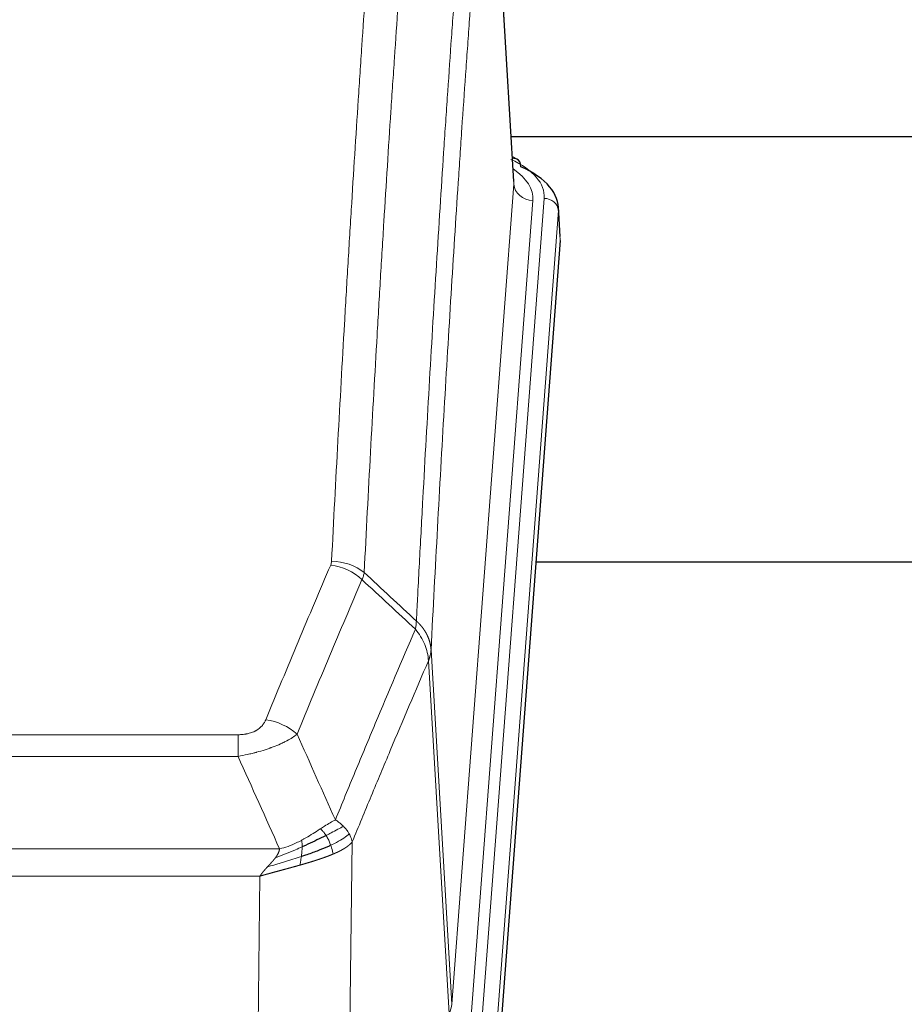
# Model space of a CAD drawing. Header units: inches. Extents: x 0 to 23760, y -13 to 16800.
# Tile 144 of 256: x 5556 to 5743, y 14096 to 14304. Entities that reach past the tile are written whole.
import ezdxf

# ---------------------------------------------------------------- set-up
doc = ezdxf.new("R2010")
doc.units = ezdxf.units.IN
doc.layers.add('1', color=7, linetype='Continuous', true_color=0xffffff)

msp = doc.modelspace()

# ---------------------------------------------------------------- linework, layer by layer
at = {"layer": '1', "color": 110, "linetype": 'Continuous', "lineweight": 13}
for p, q in [((5660.277, 14269.016), (5655.029, 14355.606)), ((5647.211, 14096.243), (5660.277, 14269.016)), ((5653.55, 14092.664), (5666.661, 14266.025)), ((5664.269, 14265.59), (5651.203, 14092.817)), ((5669.655, 14263.455), (5656.544, 14090.094)), ((5670.036, 14257.175), (5669.655, 14263.455)), ((5642.834, 14170.92), (5647.211, 14096.243)), ((5646.63, 14094.334), (5642.278, 14168.586)), ((5396.842, 14153.039), (5602.185, 14153.039)), ((5602.185, 14148.475), (5602.185, 14153.039)), ((5602.185, 14148.475), (5396.842, 14148.475)), ((5626.235, 14130.442), (5625.278, 14054.791)), ((5388.111, 14128.996), (5610.916, 14128.996)), ((5606.803, 14123.252), (5392.224, 14123.252)), ((5605.835, 14046.756), (5606.803, 14123.252))]:
    msp.add_line(p, q, dxfattribs=at)
at = {"layer": '1', "color": 2, "linetype": 'Continuous', "lineweight": 25}
for p, q in [((5660.282, 14269.592), (5655.031, 14356.229)), ((5826.888, 14278.985), (5659.647, 14278.985)), ((5660.913, 14274.299), (5659.97, 14274.734)), ((5670.041, 14257.959), (5669.661, 14264.241)), ((5670.036, 14257.175), (5656.918, 14083.722)), ((5745.174, 14189.411), (5664.905, 14189.411))]:
    msp.add_line(p, q, dxfattribs=at)
at = {"layer": '1', "color": 110, "linetype": 'Continuous', "lineweight": 13}
for centre, major_axis, ratio, start_param, end_param in [((5659.656, 14271.575), (1.258, 2.724), 0.6272114, 6.2831797, 6.7581181), ((5642.642, 14266.399), (24.034, 0.016), 0.461198, 6.2480186, 7.0671317), ((5640.25, 14265.964), (24.034, 0.016), 0.461198, 6.2480186, 6.8801307), ((5664.269, 14269.138), (3.989, -0.302), 0.8864705, 3.2608937, 4.7793301), ((5666.661, 14263.364), (2.991, -0.226), 0.8864705, 0.119301, 1.6377375), ((5621.88, 14181.291), (-9.987, 0.512), 0.8285973, 3.9974013, 4.7548106), ((5621.693, 14180.499), (-9.188, 3.948), 0.8056434, 4.2999866, 5.045624), ((5608.032, 14148.037), (9.245, -3.812), 0.7933159, 1.14397, 1.886928), ((5627.185, 14096.755), (-20.038, 0.241), 0.4621297, 2.903225, 3.1123764)]:
    msp.add_ellipse(centre, major_axis=major_axis, ratio=ratio, start_param=start_param, end_param=end_param, dxfattribs=at)
at = {"layer": '1', "color": 2, "linetype": 'Continuous', "lineweight": 25}
for centre, major_axis, ratio, start_param, end_param in [((5659.656, 14271.575), (1.258, 2.724), 0.6272114, 5.3993548, 6.2831797), ((5642.642, 14263.738), (27.03, 0.194), 0.4633579, 6.2451225, 7.0642357)]:
    msp.add_ellipse(centre, major_axis=major_axis, ratio=ratio, start_param=start_param, end_param=end_param, dxfattribs=at)
at = {"layer": '1', "color": 110, "linetype": 'Continuous', "lineweight": 13}
for points, knots in [([(5621.88, 14189.58), (5622.318, 14198.159), (5623.208, 14215.077), (5624.129, 14231.52), (5624.831, 14243.672), (5625.067, 14247.694), (5625.543, 14255.676), (5625.783, 14259.638), (5626.508, 14271.433), (5626.999, 14279.175), (5627.623, 14288.699), (5627.748, 14290.596), (5627.999, 14294.375), (5628.378, 14300.019), (5628.76, 14305.593), (5629.531, 14316.648), (5630.573, 14331.137), (5632.181, 14352.122), (5633.282, 14365.612), (5633.839, 14372.232)], [0, 0, 0, 0, 0.125, 0.25, 0.25, 0.3125, 0.3125, 0.375, 0.375, 0.5, 0.5, 0.53125, 0.53125, 0.5625, 0.625, 0.625, 0.75, 0.875, 1, 1, 1, 1]), ([(5640.722, 14369.642), (5640.164, 14363.03), (5639.062, 14349.555), (5637.452, 14328.595), (5636.409, 14314.122), (5635.637, 14303.081), (5635.254, 14297.513), (5634.875, 14291.875), (5634.623, 14288.101), (5634.498, 14286.206), (5633.874, 14276.693), (5633.382, 14268.96), (5632.656, 14257.179), (5632.415, 14253.222), (5631.939, 14245.249), (5631.703, 14241.232), (5631, 14229.094), (5630.078, 14212.671), (5629.186, 14195.772), (5628.748, 14187.204)], [0, 0, 0, 0, 0.125, 0.25, 0.375, 0.375, 0.4375, 0.46875, 0.46875, 0.5, 0.5, 0.625, 0.625, 0.6875, 0.6875, 0.75, 0.75, 0.875, 1, 1, 1, 1]), ([(5639.745, 14176.982), (5639.801, 14178.072), (5639.857, 14179.16), (5639.969, 14181.333), (5640.137, 14184.586), (5640.533, 14192.136), (5640.876, 14198.538), (5641.569, 14211.247), (5642.51, 14227.945), (5643.968, 14252.246), (5644.972, 14267.951), (5645.546, 14276.645), (5645.61, 14277.609), (5645.738, 14279.533), (5645.931, 14282.413), (5646.382, 14289.092), (5646.774, 14294.744), (5647.102, 14299.415), (5647.168, 14300.347), (5647.3, 14302.207), (5647.498, 14304.991), (5647.963, 14311.445), (5648.366, 14316.903), (5649.178, 14327.722), (5650.275, 14341.887), (5651.403, 14355.531), (5651.974, 14362.222)], [0, 0, 0, 0, 0.015625, 0.015625, 0.03125, 0.0625, 0.125, 0.125, 0.25, 0.375, 0.5, 0.5, 0.515625, 0.515625, 0.53125, 0.5625, 0.625, 0.625, 0.640625, 0.640625, 0.65625, 0.6875, 0.75, 0.75, 0.875, 1, 1, 1, 1]), ([(5655.029, 14355.606), (5654.46, 14348.933), (5653.335, 14335.327), (5652.241, 14321.203), (5651.432, 14310.415), (5651.03, 14304.972), (5650.566, 14298.537), (5650.368, 14295.761), (5650.237, 14293.906), (5650.171, 14292.977), (5649.843, 14288.32), (5649.453, 14282.684), (5649.003, 14276.025), (5648.811, 14273.154), (5648.683, 14271.235), (5648.62, 14270.274), (5648.047, 14261.606), (5647.046, 14245.949), (5645.591, 14221.723), (5644.185, 14196.755), (5643.279, 14179.614), (5642.834, 14170.92)], [0, 0, 0, 0, 0.125, 0.25, 0.25, 0.3125, 0.34375, 0.359375, 0.359375, 0.375, 0.375, 0.4375, 0.46875, 0.484375, 0.484375, 0.5, 0.5, 0.625, 0.75, 0.875, 1, 1, 1, 1]), ([(5621.88, 14189.58), (5621.874, 14189.446), (5621.855, 14189.313), (5621.792, 14189.048), (5621.749, 14188.916), (5621.693, 14188.785)], [0, 0, 0, 0, 0.5, 0.5, 1, 1, 1, 1]), ([(5608.032, 14156.193), (5609.166, 14158.954), (5610.301, 14161.705), (5612.574, 14167.182), (5613.711, 14169.91), (5617.126, 14178.058), (5619.408, 14183.444), (5621.693, 14188.785)], [0, 0, 0, 0, 0.25, 0.25, 0.5, 0.5, 1, 1, 1, 1]), ([(5628.289, 14185.698), (5626.001, 14180.362), (5623.717, 14174.98), (5620.298, 14166.84), (5619.159, 14164.115), (5616.884, 14158.642), (5615.747, 14155.894), (5614.612, 14153.135)], [0, 0, 0, 0, 0.5, 0.5, 0.75, 0.75, 1, 1, 1, 1]), ([(5639.745, 14176.982), (5639.724, 14176.718), (5639.708, 14176.431), (5639.65, 14175.841), (5639.608, 14175.538), (5639.533, 14175.244)], [0, 0, 0, 0, 0.5, 0.5, 1, 1, 1, 1]), ([(5639.745, 14176.982), (5639.758, 14176.97), (5639.783, 14176.947), (5639.821, 14176.913), (5639.859, 14176.878), (5639.897, 14176.843), (5639.935, 14176.807), (5639.974, 14176.77), (5640.012, 14176.734), (5640.051, 14176.696), (5640.09, 14176.659), (5640.129, 14176.62), (5640.167, 14176.582), (5640.206, 14176.543), (5640.245, 14176.503), (5640.284, 14176.463), (5640.324, 14176.422), (5640.363, 14176.381), (5640.402, 14176.34), (5640.441, 14176.298), (5640.48, 14176.255), (5640.52, 14176.212), (5640.559, 14176.168), (5640.598, 14176.124), (5640.637, 14176.08), (5640.676, 14176.035), (5640.716, 14175.989), (5640.755, 14175.943), (5640.794, 14175.896), (5640.833, 14175.849), (5640.872, 14175.801), (5640.911, 14175.753), (5640.949, 14175.705), (5640.988, 14175.655), (5641.027, 14175.605), (5641.065, 14175.555), (5641.103, 14175.504), (5641.142, 14175.453), (5641.18, 14175.401), (5641.218, 14175.348), (5641.256, 14175.295), (5641.293, 14175.242), (5641.331, 14175.188), (5641.368, 14175.133), (5641.405, 14175.078), (5641.442, 14175.022), (5641.479, 14174.965), (5641.515, 14174.909), (5641.551, 14174.851), (5641.587, 14174.793), (5641.623, 14174.734), (5641.659, 14174.675), (5641.694, 14174.616), (5641.729, 14174.555), (5641.763, 14174.494), (5641.797, 14174.433), (5641.831, 14174.371), (5641.865, 14174.309), (5641.898, 14174.246), (5641.933, 14174.177), (5641.97, 14174.104), (5642.009, 14174.027), (5642.046, 14173.949), (5642.083, 14173.87), (5642.119, 14173.792), (5642.154, 14173.713), (5642.188, 14173.634), (5642.222, 14173.554), (5642.254, 14173.475), (5642.286, 14173.395), (5642.317, 14173.315), (5642.347, 14173.234), (5642.376, 14173.154), (5642.404, 14173.073), (5642.432, 14172.992), (5642.458, 14172.911), (5642.484, 14172.829), (5642.509, 14172.748), (5642.533, 14172.666), (5642.556, 14172.584), (5642.579, 14172.502), (5642.6, 14172.42), (5642.62, 14172.337), (5642.64, 14172.255), (5642.659, 14172.172), (5642.677, 14172.089), (5642.694, 14172.006), (5642.71, 14171.923), (5642.725, 14171.84), (5642.74, 14171.757), (5642.753, 14171.673), (5642.766, 14171.59), (5642.777, 14171.506), (5642.788, 14171.423), (5642.798, 14171.339), (5642.807, 14171.255), (5642.815, 14171.172), (5642.823, 14171.088), (5642.829, 14171.004), (5642.833, 14170.948), (5642.834, 14170.92)], [0, 0, 0, 0, 0.0069372, 0.0139334, 0.0209887, 0.028103, 0.0352764, 0.0425088, 0.0498003, 0.0571509, 0.0645605, 0.0720292, 0.0795569, 0.0871437, 0.0947896, 0.1024945, 0.1102584, 0.1180815, 0.1259636, 0.1339048, 0.141905, 0.1499643, 0.1580827, 0.1662601, 0.1744966, 0.1827922, 0.1911468, 0.1995605, 0.2080333, 0.2165651, 0.225156, 0.233806, 0.2425151, 0.2512832, 0.2601104, 0.2689967, 0.277942, 0.2869465, 0.29601, 0.3051325, 0.3143142, 0.3235549, 0.3328547, 0.3422136, 0.3516315, 0.3611085, 0.3706446, 0.3802398, 0.3898941, 0.3996074, 0.4093798, 0.4192113, 0.4291019, 0.4390515, 0.4490602, 0.459128, 0.4692549, 0.4794409, 0.4896859, 0.4999901, 0.5124905, 0.524991, 0.5374914, 0.5499918, 0.5624922, 0.5749926, 0.587493, 0.5999934, 0.6124937, 0.6249941, 0.6374944, 0.6499948, 0.6624951, 0.6749954, 0.6874957, 0.699996, 0.7124963, 0.7249966, 0.7374968, 0.7499971, 0.7624973, 0.7749976, 0.7874978, 0.799998, 0.8124982, 0.8249984, 0.8374986, 0.8499988, 0.8624989, 0.8749991, 0.8874992, 0.8999993, 0.9124995, 0.9249996, 0.9374997, 0.9499998, 0.9624998, 0.9749999, 0.9875, 1, 1, 1, 1]), ([(5622.679, 14135.087), (5624.077, 14138.502), (5625.476, 14141.9), (5628.279, 14148.662), (5629.681, 14152.026), (5633.895, 14162.065), (5636.711, 14168.689), (5639.533, 14175.244)], [0, 0, 0, 0, 0.25, 0.25, 0.5, 0.5, 1, 1, 1, 1]), ([(5639.533, 14175.244), (5639.942, 14174.761), (5640.314, 14174.251), (5640.973, 14173.187), (5641.258, 14172.634), (5641.73, 14171.503), (5641.915, 14170.924), (5642.179, 14169.757), (5642.257, 14169.17), (5642.278, 14168.586)], [0, 0, 0, 0, 0.25, 0.25, 0.5, 0.5, 0.75, 0.75, 1, 1, 1, 1]), ([(5642.834, 14170.92), (5642.834, 14170.913), (5642.832, 14170.887), (5642.829, 14170.83), (5642.822, 14170.739), (5642.811, 14170.612), (5642.792, 14170.45), (5642.763, 14170.252), (5642.721, 14170.02), (5642.677, 14169.821), (5642.639, 14169.667), (5642.614, 14169.571), (5642.587, 14169.477), (5642.561, 14169.386), (5642.533, 14169.296), (5642.505, 14169.209), (5642.477, 14169.124), (5642.449, 14169.041), (5642.42, 14168.96), (5642.392, 14168.881), (5642.363, 14168.804), (5642.335, 14168.73), (5642.306, 14168.657), (5642.287, 14168.61), (5642.278, 14168.586)], [0, 0, 0, 0, 0.0092499, 0.0337179, 0.073404, 0.128308, 0.1984299, 0.2837694, 0.3843264, 0.5001005, 0.5424888, 0.5838484, 0.6241794, 0.6634821, 0.7017567, 0.7390032, 0.7752221, 0.8104134, 0.8445775, 0.8777146, 0.909825, 0.9409091, 0.9709673, 1, 1, 1, 1]), ([(5642.278, 14168.586), (5639.592, 14162.354), (5636.912, 14156.058), (5632.902, 14146.522), (5631.566, 14143.328), (5628.899, 14136.908), (5627.566, 14133.682), (5626.235, 14130.442)], [0, 0, 0, 0, 0.5, 0.5, 0.75, 0.75, 1, 1, 1, 1]), ([(5608.032, 14156.193), (5608.011, 14156.142), (5607.989, 14156.091), (5607.943, 14155.989), (5607.918, 14155.938), (5607.843, 14155.787), (5607.789, 14155.687), (5607.671, 14155.489), (5607.607, 14155.392), (5607.471, 14155.199), (5607.397, 14155.104), (5607.24, 14154.916), (5607.156, 14154.823), (5607.021, 14154.687), (5606.974, 14154.641), (5606.878, 14154.552), (5606.828, 14154.508), (5606.674, 14154.377), (5606.566, 14154.292), (5606.338, 14154.129), (5606.218, 14154.05), (5606.029, 14153.937), (5605.932, 14153.882), (5605.831, 14153.829), (5605.763, 14153.793), (5605.728, 14153.776), (5605.554, 14153.69), (5605.409, 14153.627), (5604.962, 14153.45), (5604.645, 14153.351), (5604.225, 14153.251), (5604.14, 14153.232), (5603.967, 14153.198), (5603.88, 14153.182), (5603.619, 14153.138), (5603.443, 14153.114), (5603.088, 14153.076), (5602.909, 14153.062), (5602.549, 14153.043), (5602.367, 14153.039), (5602.185, 14153.039)], [0, 0, 0, 0, 0.03125, 0.03125, 0.0625, 0.0625, 0.125, 0.125, 0.1875, 0.1875, 0.25, 0.25, 0.3125, 0.3125, 0.34375, 0.34375, 0.375, 0.375, 0.4375, 0.4375, 0.5, 0.5, 0.53125, 0.546875, 0.546875, 0.5625, 0.5625, 0.625, 0.625, 0.75, 0.75, 0.78125, 0.78125, 0.8125, 0.8125, 0.875, 0.875, 0.9375, 0.9375, 1, 1, 1, 1]), ([(5614.612, 14153.135), (5614.314, 14152.902), (5613.988, 14152.672), (5613.275, 14152.214), (5612.888, 14151.987), (5612.26, 14151.651), (5611.988, 14151.512), (5611.703, 14151.373), (5611.588, 14151.318), (5611.53, 14151.29), (5611.354, 14151.208), (5611.235, 14151.153), (5610.633, 14150.882), (5610.124, 14150.671), (5609.452, 14150.416), (5609.316, 14150.365), (5609.108, 14150.289), (5609.039, 14150.264), (5608.899, 14150.215), (5608.829, 14150.19), (5608.477, 14150.067), (5608.19, 14149.971), (5607.314, 14149.69), (5606.709, 14149.512), (5606.006, 14149.323), (5605.927, 14149.302), (5605.769, 14149.261), (5605.69, 14149.24), (5605.452, 14149.179), (5605.293, 14149.139), (5604.813, 14149.022), (5604.491, 14148.946), (5603.515, 14148.729), (5602.855, 14148.597), (5602.185, 14148.475)], [0, 0, 0, 0, 0.125, 0.125, 0.25, 0.25, 0.3125, 0.328125, 0.328125, 0.34375, 0.34375, 0.375, 0.375, 0.5, 0.5, 0.53125, 0.53125, 0.546875, 0.546875, 0.5625, 0.5625, 0.625, 0.625, 0.75, 0.75, 0.765625, 0.765625, 0.78125, 0.78125, 0.8125, 0.8125, 0.875, 0.875, 1, 1, 1, 1]), ([(5622.679, 14135.087), (5621.986, 14134.76), (5621.22, 14134.294), (5620.093, 14133.574), (5619.802, 14133.386), (5619.504, 14133.192)], [0, 0, 0, 0, 0.75, 0.75, 1, 1, 1, 1]), ([(5624.386, 14133.743), (5623.687, 14133.36), (5622.817, 14132.888), (5621.456, 14132.182), (5621.099, 14132), (5620.728, 14131.812)], [0, 0, 0, 0, 0.75, 0.75, 1, 1, 1, 1]), ([(5624.386, 14133.743), (5624.263, 14133.867), (5624.135, 14133.988), (5623.803, 14134.284), (5623.592, 14134.455), (5623.15, 14134.782), (5622.919, 14134.939), (5622.679, 14135.087)], [0, 0, 0, 0, 0.25, 0.25, 0.625, 0.625, 1, 1, 1, 1]), ([(5625.596, 14132.155), (5625.557, 14132.224), (5625.517, 14132.294), (5625.349, 14132.569), (5625.21, 14132.773), (5624.907, 14133.171), (5624.743, 14133.366), (5624.508, 14133.618), (5624.447, 14133.681), (5624.386, 14133.743)], [0, 0, 0, 0, 0.125, 0.125, 0.5, 0.5, 0.875, 0.875, 1, 1, 1, 1]), ([(5619.504, 14133.192), (5619.354, 14133.095), (5619.203, 14132.997), (5618.588, 14132.6), (5618.109, 14132.293), (5617.115, 14131.679), (5616.6, 14131.372), (5615.893, 14130.978), (5615.714, 14130.88), (5615.534, 14130.784)], [0, 0, 0, 0, 0.125, 0.125, 0.5, 0.5, 0.875, 0.875, 1, 1, 1, 1]), ([(5620.728, 14131.812), (5620.629, 14131.967), (5620.528, 14132.115), (5620.271, 14132.459), (5620.114, 14132.643), (5619.803, 14132.958), (5619.65, 14133.09), (5619.504, 14133.192)], [0, 0, 0, 0, 0.25, 0.25, 0.625, 0.625, 1, 1, 1, 1]), ([(5621.714, 14129.739), (5621.683, 14129.827), (5621.651, 14129.916), (5621.516, 14130.273), (5621.403, 14130.544), (5621.154, 14131.072), (5621.017, 14131.33), (5620.826, 14131.655), (5620.777, 14131.734), (5620.728, 14131.812)], [0, 0, 0, 0, 0.125, 0.125, 0.5, 0.5, 0.875, 0.875, 1, 1, 1, 1]), ([(5625.596, 14132.155), (5624.984, 14131.571), (5624.088, 14130.962), (5622.559, 14130.147), (5622.149, 14129.943), (5621.714, 14129.739)], [0, 0, 0, 0, 0.75, 0.75, 1, 1, 1, 1]), ([(5626.235, 14130.442), (5626.151, 14130.875), (5626.009, 14131.308), (5625.746, 14131.875), (5625.674, 14132.015), (5625.596, 14132.155)], [0, 0, 0, 0, 0.75, 0.75, 1, 1, 1, 1]), ([(5615.684, 14129.415), (5615.227, 14129.211), (5614.763, 14129.007), (5612.892, 14128.203), (5611.456, 14127.619), (5610.046, 14127.097)], [0, 0, 0, 0, 0.25, 0.25, 1, 1, 1, 1]), ([(5615.534, 14130.784), (5615.174, 14130.593), (5614.807, 14130.407), (5613.313, 14129.704), (5612.137, 14129.262), (5610.916, 14128.996)], [0, 0, 0, 0, 0.25, 0.25, 1, 1, 1, 1]), ([(5615.516, 14127.355), (5615.528, 14127.442), (5615.539, 14127.529), (5615.584, 14127.882), (5615.613, 14128.151), (5615.657, 14128.677), (5615.672, 14128.934), (5615.682, 14129.258), (5615.684, 14129.337), (5615.684, 14129.415)], [0, 0, 0, 0, 0.125, 0.125, 0.5, 0.5, 0.875, 0.875, 1, 1, 1, 1]), ([(5615.684, 14129.415), (5615.686, 14129.57), (5615.684, 14129.718), (5615.671, 14130.061), (5615.655, 14130.245), (5615.607, 14130.557), (5615.575, 14130.687), (5615.534, 14130.784)], [0, 0, 0, 0, 0.25, 0.25, 0.625, 0.625, 1, 1, 1, 1]), ([(5622.204, 14127.893), (5622.132, 14128.254), (5622.033, 14128.713), (5621.832, 14129.388), (5621.775, 14129.562), (5621.714, 14129.739)], [0, 0, 0, 0, 0.75, 0.75, 1, 1, 1, 1]), ([(5626.235, 14130.442), (5626.23, 14130.434), (5626.218, 14130.42), (5626.2, 14130.399), (5626.181, 14130.377), (5626.163, 14130.356), (5626.144, 14130.335), (5626.126, 14130.313), (5626.107, 14130.292), (5626.088, 14130.271), (5626.068, 14130.25), (5626.049, 14130.23), (5626.029, 14130.209), (5626.009, 14130.188), (5625.99, 14130.168), (5625.969, 14130.147), (5625.949, 14130.127), (5625.929, 14130.107), (5625.908, 14130.087), (5625.888, 14130.066), (5625.867, 14130.046), (5625.846, 14130.026), (5625.825, 14130.007), (5625.804, 14129.987), (5625.782, 14129.967), (5625.761, 14129.948), (5625.739, 14129.928), (5625.717, 14129.909), (5625.695, 14129.889), (5625.674, 14129.87), (5625.651, 14129.851), (5625.629, 14129.832), (5625.607, 14129.813), (5625.584, 14129.794), (5625.562, 14129.775), (5625.539, 14129.756), (5625.517, 14129.738), (5625.494, 14129.719), (5625.471, 14129.701), (5625.448, 14129.682), (5625.425, 14129.664), (5625.401, 14129.646), (5625.378, 14129.628), (5625.355, 14129.61), (5625.331, 14129.592), (5625.308, 14129.574), (5625.284, 14129.556), (5625.26, 14129.538), (5625.237, 14129.521), (5625.213, 14129.503), (5625.189, 14129.486), (5625.165, 14129.468), (5625.141, 14129.451), (5625.117, 14129.434), (5625.092, 14129.417), (5625.068, 14129.399), (5625.044, 14129.383), (5625.02, 14129.366), (5624.995, 14129.349), (5624.971, 14129.332), (5624.946, 14129.316), (5624.922, 14129.299), (5624.897, 14129.283), (5624.872, 14129.266), (5624.848, 14129.25), (5624.823, 14129.234), (5624.798, 14129.217), (5624.773, 14129.201), (5624.749, 14129.185), (5624.724, 14129.17), (5624.699, 14129.154), (5624.674, 14129.138), (5624.649, 14129.122), (5624.624, 14129.107), (5624.599, 14129.091), (5624.574, 14129.076), (5624.549, 14129.061), (5624.524, 14129.045), (5624.499, 14129.03), (5624.474, 14129.015), (5624.449, 14129), (5624.424, 14128.985), (5624.399, 14128.97), (5624.374, 14128.956), (5624.349, 14128.941), (5624.324, 14128.926), (5624.298, 14128.912), (5624.273, 14128.897), (5624.248, 14128.883), (5624.223, 14128.869), (5624.198, 14128.855), (5624.173, 14128.84), (5624.148, 14128.826), (5624.123, 14128.812), (5624.098, 14128.798), (5624.073, 14128.785), (5624.048, 14128.771), (5624.023, 14128.757), (5623.998, 14128.744), (5623.973, 14128.73), (5623.948, 14128.717), (5623.924, 14128.703), (5623.899, 14128.69), (5623.874, 14128.677), (5623.849, 14128.664), (5623.825, 14128.651), (5623.8, 14128.638), (5623.775, 14128.625), (5623.751, 14128.612), (5623.726, 14128.599), (5623.702, 14128.587), (5623.677, 14128.574), (5623.653, 14128.562), (5623.628, 14128.549), (5623.604, 14128.537), (5623.58, 14128.524), (5623.555, 14128.512), (5623.531, 14128.5), (5623.507, 14128.488), (5623.483, 14128.476), (5623.459, 14128.464), (5623.435, 14128.452), (5623.411, 14128.441), (5623.387, 14128.429), (5623.363, 14128.417), (5623.34, 14128.406), (5623.316, 14128.394), (5623.292, 14128.383), (5623.269, 14128.371), (5623.245, 14128.36), (5623.222, 14128.349), (5623.199, 14128.338), (5623.175, 14128.327), (5623.152, 14128.316), (5623.129, 14128.305), (5623.106, 14128.294), (5623.083, 14128.283), (5623.06, 14128.273), (5623.037, 14128.262), (5623.015, 14128.251), (5622.992, 14128.241), (5622.969, 14128.231), (5622.947, 14128.22), (5622.925, 14128.21), (5622.902, 14128.2), (5622.88, 14128.19), (5622.858, 14128.18), (5622.836, 14128.17), (5622.814, 14128.16), (5622.792, 14128.15), (5622.77, 14128.14), (5622.749, 14128.13), (5622.727, 14128.121), (5622.706, 14128.111), (5622.684, 14128.102), (5622.663, 14128.092), (5622.642, 14128.083), (5622.621, 14128.073), (5622.6, 14128.064), (5622.579, 14128.055), (5622.558, 14128.046), (5622.538, 14128.037), (5622.517, 14128.028), (5622.497, 14128.019), (5622.476, 14128.01), (5622.456, 14128.001), (5622.436, 14127.993), (5622.416, 14127.984), (5622.396, 14127.975), (5622.377, 14127.967), (5622.357, 14127.958), (5622.337, 14127.95), (5622.318, 14127.942), (5622.299, 14127.934), (5622.279, 14127.925), (5622.26, 14127.917), (5622.241, 14127.909), (5622.223, 14127.901), (5622.21, 14127.896), (5622.204, 14127.893)], [0, 0, 0, 0, 0.0080212, 0.0160154, 0.0239827, 0.0319231, 0.0398365, 0.0477229, 0.0555824, 0.0634149, 0.0712205, 0.0789992, 0.0867509, 0.0944756, 0.1021734, 0.1098443, 0.1174881, 0.1251051, 0.1326951, 0.1402581, 0.1477942, 0.1553034, 0.1627856, 0.1702408, 0.1776691, 0.1850704, 0.1924448, 0.1997923, 0.2071128, 0.2144063, 0.2216729, 0.2289126, 0.2361253, 0.243311, 0.2504698, 0.2576016, 0.2647065, 0.2717845, 0.2788355, 0.2858595, 0.2928566, 0.2998268, 0.30677, 0.3136862, 0.3205755, 0.3274379, 0.3342733, 0.3410817, 0.3478632, 0.3546178, 0.3613454, 0.3680461, 0.3747198, 0.3813665, 0.3879863, 0.3945792, 0.4011451, 0.4076841, 0.4141961, 0.4206811, 0.4271393, 0.4335704, 0.4399746, 0.4463519, 0.4527022, 0.4590256, 0.465322, 0.4715915, 0.477834, 0.4840496, 0.4902382, 0.4963999, 0.5025346, 0.5086424, 0.5147232, 0.5207771, 0.526804, 0.532804, 0.5387771, 0.5447232, 0.5506423, 0.5565345, 0.5623997, 0.568238, 0.5740494, 0.5798338, 0.5855912, 0.5913217, 0.5970253, 0.6027019, 0.6083515, 0.6139742, 0.61957, 0.6251388, 0.6306807, 0.6361956, 0.6416836, 0.6471446, 0.6525787, 0.6579858, 0.663366, 0.6687192, 0.6740455, 0.6793448, 0.6846172, 0.6898627, 0.6950812, 0.7002727, 0.7054373, 0.710575, 0.7156857, 0.7207694, 0.7258262, 0.7308561, 0.735859, 0.740835, 0.745784, 0.7507061, 0.7556012, 0.7604694, 0.7653107, 0.7701249, 0.7749123, 0.7796727, 0.7844061, 0.7891127, 0.7937922, 0.7984448, 0.8030705, 0.8076692, 0.812241, 0.8167858, 0.8213037, 0.8257947, 0.8302587, 0.8346957, 0.8391058, 0.843489, 0.8478452, 0.8521745, 0.8564768, 0.8607522, 0.8650006, 0.8692221, 0.8734166, 0.8775842, 0.8817249, 0.8858386, 0.8899254, 0.8939852, 0.8980181, 0.902024, 0.906003, 0.909955, 0.9138802, 0.9177783, 0.9216495, 0.9254938, 0.9293111, 0.9331015, 0.936865, 0.9406015, 0.944311, 0.9479937, 0.9516493, 0.9552781, 0.9588799, 0.9624547, 0.9660026, 0.9695236, 0.9730176, 0.9764847, 0.9799249, 0.9833381, 0.9867243, 0.9900837, 0.993416, 0.9967215, 1, 1, 1, 1]), ([(5615.516, 14127.355), (5614.938, 14127.164), (5614.35, 14126.976), (5611.976, 14126.234), (5610.147, 14125.704), (5608.374, 14125.2)], [0, 0, 0, 0, 0.25, 0.25, 1, 1, 1, 1]), ([(5608.374, 14125.2), (5608.389, 14125.215), (5608.417, 14125.246), (5608.458, 14125.291), (5608.499, 14125.334), (5608.538, 14125.377), (5608.577, 14125.419), (5608.614, 14125.459), (5608.65, 14125.498), (5608.686, 14125.536), (5608.72, 14125.573), (5608.753, 14125.609), (5608.785, 14125.644), (5608.816, 14125.678), (5608.846, 14125.71), (5608.875, 14125.741), (5608.903, 14125.771), (5608.93, 14125.8), (5608.956, 14125.828), (5608.98, 14125.855), (5609.004, 14125.881), (5609.027, 14125.905), (5609.048, 14125.929), (5609.069, 14125.951), (5609.088, 14125.972), (5609.106, 14125.992), (5609.124, 14126.01), (5609.14, 14126.028), (5609.155, 14126.045), (5609.17, 14126.06), (5609.183, 14126.074), (5609.195, 14126.087), (5609.206, 14126.099), (5609.216, 14126.11), (5609.225, 14126.12), (5609.232, 14126.128), (5609.239, 14126.136), (5609.245, 14126.142), (5609.25, 14126.147), (5609.262, 14126.161), (5609.283, 14126.184), (5609.312, 14126.216), (5609.34, 14126.248), (5609.369, 14126.28), (5609.397, 14126.312), (5609.424, 14126.343), (5609.452, 14126.374), (5609.479, 14126.405), (5609.505, 14126.436), (5609.532, 14126.466), (5609.558, 14126.496), (5609.583, 14126.526), (5609.609, 14126.556), (5609.634, 14126.585), (5609.658, 14126.614), (5609.683, 14126.643), (5609.707, 14126.672), (5609.73, 14126.7), (5609.754, 14126.728), (5609.777, 14126.756), (5609.799, 14126.784), (5609.822, 14126.811), (5609.844, 14126.838), (5609.865, 14126.865), (5609.887, 14126.892), (5609.908, 14126.919), (5609.928, 14126.945), (5609.949, 14126.971), (5609.969, 14126.997), (5609.988, 14127.022), (5610.008, 14127.047), (5610.027, 14127.072), (5610.039, 14127.089), (5610.046, 14127.097)], [0, 0, 0, 0, 0.0247661, 0.0489206, 0.0724636, 0.0953949, 0.1177147, 0.1394229, 0.1605195, 0.1810045, 0.2008779, 0.2201398, 0.23879, 0.2568287, 0.2742558, 0.2910713, 0.3072753, 0.3228676, 0.3378484, 0.3522176, 0.3659752, 0.3791212, 0.3916556, 0.4035785, 0.4148897, 0.4255894, 0.4356775, 0.445154, 0.454019, 0.4622723, 0.4699141, 0.4769443, 0.4833629, 0.48917, 0.4943654, 0.4989493, 0.5029216, 0.5062824, 0.5090316, 0.5111692, 0.5284651, 0.5456049, 0.5625886, 0.5794163, 0.5960881, 0.612604, 0.6289642, 0.6451687, 0.6612176, 0.6771111, 0.6928491, 0.7084319, 0.7238594, 0.7391318, 0.7542492, 0.7692118, 0.7840195, 0.7986726, 0.8131712, 0.8275153, 0.8417051, 0.8557408, 0.8696224, 0.8833501, 0.8969241, 0.9103445, 0.9236114, 0.936725, 0.9496856, 0.9624932, 0.975148, 0.9876502, 1, 1, 1, 1]), ([(5610.046, 14127.097), (5610.054, 14127.108), (5610.069, 14127.129), (5610.093, 14127.161), (5610.116, 14127.193), (5610.139, 14127.225), (5610.162, 14127.256), (5610.184, 14127.288), (5610.206, 14127.319), (5610.228, 14127.351), (5610.249, 14127.382), (5610.27, 14127.413), (5610.291, 14127.444), (5610.311, 14127.475), (5610.331, 14127.506), (5610.351, 14127.537), (5610.37, 14127.567), (5610.389, 14127.598), (5610.408, 14127.628), (5610.426, 14127.659), (5610.444, 14127.689), (5610.462, 14127.719), (5610.479, 14127.749), (5610.496, 14127.779), (5610.513, 14127.809), (5610.529, 14127.839), (5610.545, 14127.868), (5610.561, 14127.898), (5610.576, 14127.927), (5610.591, 14127.957), (5610.606, 14127.986), (5610.62, 14128.015), (5610.634, 14128.044), (5610.648, 14128.073), (5610.661, 14128.102), (5610.674, 14128.131), (5610.687, 14128.159), (5610.699, 14128.188), (5610.711, 14128.216), (5610.723, 14128.244), (5610.735, 14128.273), (5610.746, 14128.301), (5610.756, 14128.329), (5610.767, 14128.357), (5610.777, 14128.384), (5610.786, 14128.412), (5610.796, 14128.44), (5610.805, 14128.467), (5610.814, 14128.495), (5610.822, 14128.522), (5610.83, 14128.549), (5610.838, 14128.576), (5610.845, 14128.603), (5610.852, 14128.63), (5610.859, 14128.657), (5610.865, 14128.684), (5610.871, 14128.71), (5610.877, 14128.737), (5610.883, 14128.763), (5610.888, 14128.789), (5610.892, 14128.815), (5610.897, 14128.842), (5610.901, 14128.867), (5610.905, 14128.893), (5610.908, 14128.919), (5610.911, 14128.945), (5610.914, 14128.97), (5610.916, 14128.987), (5610.916, 14128.996)], [0, 0, 0, 0, 0.0185022, 0.0368847, 0.0551481, 0.073293, 0.0913199, 0.1092294, 0.1270222, 0.1446988, 0.1622598, 0.1797059, 0.1970378, 0.2142561, 0.2313614, 0.2483544, 0.265236, 0.2820066, 0.2986672, 0.3152184, 0.331661, 0.3479958, 0.3642235, 0.380345, 0.3963611, 0.4122725, 0.4280803, 0.4437851, 0.459388, 0.4748898, 0.4902915, 0.5055939, 0.5207981, 0.535905, 0.5509156, 0.565831, 0.5806521, 0.5953801, 0.6100159, 0.6245607, 0.6390157, 0.6533819, 0.6676604, 0.6818526, 0.6959596, 0.7099825, 0.7239227, 0.7377815, 0.75156, 0.7652597, 0.7788818, 0.7924277, 0.8058989, 0.8192966, 0.8326224, 0.8458776, 0.8590638, 0.8721825, 0.8852351, 0.8982233, 0.9111485, 0.9240124, 0.9368166, 0.9495628, 0.9622525, 0.9748874, 0.9874694, 1, 1, 1, 1]), ([(5622.204, 14127.893), (5622.189, 14127.887), (5622.16, 14127.875), (5622.116, 14127.856), (5622.071, 14127.838), (5622.027, 14127.819), (5621.982, 14127.801), (5621.938, 14127.782), (5621.893, 14127.764), (5621.848, 14127.745), (5621.803, 14127.727), (5621.758, 14127.709), (5621.713, 14127.691), (5621.668, 14127.672), (5621.622, 14127.654), (5621.577, 14127.636), (5621.531, 14127.618), (5621.486, 14127.6), (5621.44, 14127.582), (5621.394, 14127.564), (5621.348, 14127.546), (5621.302, 14127.529), (5621.256, 14127.511), (5621.21, 14127.493), (5621.164, 14127.475), (5621.118, 14127.457), (5621.071, 14127.44), (5621.025, 14127.422), (5620.978, 14127.405), (5620.932, 14127.387), (5620.885, 14127.37), (5620.838, 14127.352), (5620.791, 14127.335), (5620.744, 14127.317), (5620.697, 14127.3), (5620.65, 14127.283), (5620.603, 14127.265), (5620.556, 14127.248), (5620.509, 14127.231), (5620.462, 14127.214), (5620.414, 14127.197), (5620.367, 14127.179), (5620.319, 14127.162), (5620.272, 14127.145), (5620.224, 14127.128), (5620.176, 14127.111), (5620.129, 14127.095), (5620.081, 14127.078), (5620.033, 14127.061), (5619.985, 14127.044), (5619.937, 14127.027), (5619.889, 14127.011), (5619.841, 14126.994), (5619.793, 14126.977), (5619.745, 14126.961), (5619.696, 14126.944), (5619.648, 14126.928), (5619.6, 14126.911), (5619.552, 14126.895), (5619.503, 14126.878), (5619.455, 14126.862), (5619.406, 14126.845), (5619.358, 14126.829), (5619.309, 14126.813), (5619.261, 14126.797), (5619.212, 14126.78), (5619.164, 14126.764), (5619.115, 14126.748), (5619.066, 14126.732), (5619.017, 14126.716), (5618.969, 14126.7), (5618.92, 14126.684), (5618.871, 14126.668), (5618.822, 14126.652), (5618.773, 14126.636), (5618.724, 14126.62), (5618.676, 14126.604), (5618.627, 14126.589), (5618.578, 14126.573), (5618.529, 14126.557), (5618.48, 14126.541), (5618.431, 14126.526), (5618.382, 14126.51), (5618.333, 14126.495), (5618.283, 14126.479), (5618.234, 14126.464), (5618.185, 14126.448), (5618.136, 14126.433), (5618.087, 14126.417), (5618.038, 14126.402), (5617.989, 14126.386), (5617.94, 14126.371), (5617.89, 14126.356), (5617.841, 14126.341), (5617.792, 14126.325), (5617.743, 14126.31), (5617.694, 14126.295), (5617.645, 14126.28), (5617.595, 14126.265), (5617.546, 14126.25), (5617.497, 14126.235), (5617.448, 14126.22), (5617.399, 14126.205), (5617.35, 14126.19), (5617.3, 14126.175), (5617.251, 14126.16), (5617.202, 14126.145), (5617.153, 14126.13), (5617.104, 14126.116), (5617.055, 14126.101), (5617.005, 14126.086), (5616.956, 14126.071), (5616.907, 14126.057), (5616.858, 14126.042), (5616.809, 14126.028), (5616.76, 14126.013), (5616.711, 14125.998), (5616.662, 14125.984), (5616.613, 14125.969), (5616.564, 14125.955), (5616.515, 14125.941), (5616.466, 14125.926), (5616.417, 14125.912), (5616.368, 14125.897), (5616.319, 14125.883), (5616.27, 14125.869), (5616.221, 14125.855), (5616.172, 14125.84), (5616.123, 14125.826), (5616.075, 14125.812), (5616.026, 14125.798), (5615.977, 14125.784), (5615.928, 14125.77), (5615.88, 14125.756), (5615.831, 14125.742), (5615.782, 14125.728), (5615.734, 14125.714), (5615.685, 14125.7), (5615.637, 14125.686), (5615.588, 14125.672), (5615.54, 14125.658), (5615.491, 14125.644), (5615.443, 14125.63), (5615.394, 14125.616), (5615.346, 14125.603), (5615.298, 14125.589), (5615.249, 14125.575), (5615.217, 14125.566), (5615.201, 14125.562)], [0, 0, 0, 0, 0.0076941, 0.0153765, 0.0230472, 0.0307061, 0.0383534, 0.045989, 0.0536129, 0.061225, 0.0688255, 0.0764143, 0.0839914, 0.0915567, 0.0991104, 0.1066524, 0.1141827, 0.1217013, 0.1292082, 0.1367034, 0.1441869, 0.1516588, 0.1591189, 0.1665674, 0.1740041, 0.1814292, 0.1888426, 0.1962444, 0.2036344, 0.2110128, 0.2183794, 0.2257344, 0.2330778, 0.2404094, 0.2477294, 0.2550377, 0.2623343, 0.2696193, 0.2768926, 0.2841542, 0.2914041, 0.2986424, 0.305869, 0.313084, 0.3202872, 0.3274789, 0.3346588, 0.3418271, 0.3489838, 0.3561287, 0.3632621, 0.3703837, 0.3774937, 0.3845921, 0.3916788, 0.3987539, 0.4058173, 0.412869, 0.4199092, 0.4269376, 0.4339544, 0.4409596, 0.4479532, 0.454935, 0.4619053, 0.4688639, 0.4758109, 0.4827462, 0.4896699, 0.496582, 0.5034825, 0.5103713, 0.5172485, 0.524114, 0.5309679, 0.5378102, 0.5446409, 0.55146, 0.5582674, 0.5650632, 0.5718474, 0.57862, 0.5853809, 0.5921303, 0.598868, 0.6055941, 0.6123087, 0.6190116, 0.6257029, 0.6323825, 0.6390506, 0.6457071, 0.652352, 0.6589853, 0.665607, 0.672217, 0.6788155, 0.6854024, 0.6919777, 0.6985414, 0.7050935, 0.7116341, 0.718163, 0.7246804, 0.7311862, 0.7376804, 0.744163, 0.750634, 0.7570935, 0.7635413, 0.7699776, 0.7764024, 0.7828155, 0.7892171, 0.7956072, 0.8019856, 0.8083525, 0.8147079, 0.8210516, 0.8273839, 0.8337045, 0.8400136, 0.8463112, 0.8525972, 0.8588716, 0.8651345, 0.8713859, 0.8776257, 0.8838539, 0.8900706, 0.8962758, 0.9024695, 0.9086516, 0.9148221, 0.9209812, 0.9271287, 0.9332646, 0.9393891, 0.945502, 0.9516034, 0.9576933, 0.9637717, 0.9698385, 0.9758938, 0.9819376, 0.9879699, 0.9939907, 1, 1, 1, 1]), ([(5615.201, 14125.562), (5615.234, 14125.733), (5615.274, 14125.929), (5615.356, 14126.361), (5615.398, 14126.596), (5615.466, 14127.009), (5615.492, 14127.18), (5615.516, 14127.355)], [0, 0, 0, 0, 0.375, 0.375, 0.75, 0.75, 1, 1, 1, 1]), ([(5615.201, 14125.562), (5615.179, 14125.555), (5615.136, 14125.543), (5615.071, 14125.525), (5615.006, 14125.506), (5614.941, 14125.488), (5614.876, 14125.47), (5614.811, 14125.451), (5614.746, 14125.433), (5614.681, 14125.415), (5614.615, 14125.396), (5614.55, 14125.378), (5614.485, 14125.36), (5614.42, 14125.342), (5614.355, 14125.324), (5614.29, 14125.305), (5614.224, 14125.287), (5614.159, 14125.269), (5614.094, 14125.251), (5614.029, 14125.233), (5613.963, 14125.215), (5613.898, 14125.197), (5613.833, 14125.179), (5613.768, 14125.161), (5613.703, 14125.143), (5613.637, 14125.125), (5613.572, 14125.107), (5613.507, 14125.089), (5613.442, 14125.071), (5613.376, 14125.053), (5613.311, 14125.035), (5613.246, 14125.017), (5613.181, 14124.999), (5613.116, 14124.982), (5613.05, 14124.964), (5612.985, 14124.946), (5612.92, 14124.928), (5612.855, 14124.91), (5612.79, 14124.893), (5612.725, 14124.875), (5612.66, 14124.857), (5612.594, 14124.839), (5612.529, 14124.822), (5612.464, 14124.804), (5612.399, 14124.786), (5612.334, 14124.769), (5612.269, 14124.751), (5612.204, 14124.733), (5612.139, 14124.716), (5612.075, 14124.698), (5612.01, 14124.681), (5611.945, 14124.663), (5611.88, 14124.645), (5611.815, 14124.628), (5611.751, 14124.61), (5611.686, 14124.593), (5611.621, 14124.575), (5611.556, 14124.558), (5611.492, 14124.54), (5611.427, 14124.523), (5611.363, 14124.505), (5611.298, 14124.488), (5611.234, 14124.47), (5611.169, 14124.453), (5611.105, 14124.436), (5611.041, 14124.418), (5610.976, 14124.401), (5610.912, 14124.383), (5610.848, 14124.366), (5610.784, 14124.349), (5610.719, 14124.331), (5610.655, 14124.314), (5610.591, 14124.297), (5610.527, 14124.279), (5610.463, 14124.262), (5610.399, 14124.245), (5610.336, 14124.227), (5610.272, 14124.21), (5610.208, 14124.193), (5610.144, 14124.176), (5610.081, 14124.158), (5610.017, 14124.141), (5609.954, 14124.124), (5609.89, 14124.107), (5609.827, 14124.089), (5609.763, 14124.072), (5609.7, 14124.055), (5609.637, 14124.038), (5609.574, 14124.021), (5609.511, 14124.003), (5609.447, 14123.986), (5609.384, 14123.969), (5609.322, 14123.952), (5609.259, 14123.935), (5609.196, 14123.918), (5609.133, 14123.9), (5609.07, 14123.883), (5609.008, 14123.866), (5608.945, 14123.849), (5608.883, 14123.832), (5608.82, 14123.815), (5608.758, 14123.798), (5608.696, 14123.781), (5608.634, 14123.763), (5608.571, 14123.746), (5608.509, 14123.729), (5608.447, 14123.712), (5608.385, 14123.695), (5608.324, 14123.678), (5608.262, 14123.661), (5608.2, 14123.644), (5608.139, 14123.627), (5608.077, 14123.61), (5608.016, 14123.593), (5607.954, 14123.576), (5607.893, 14123.559), (5607.832, 14123.541), (5607.771, 14123.524), (5607.709, 14123.507), (5607.648, 14123.49), (5607.588, 14123.473), (5607.527, 14123.456), (5607.466, 14123.439), (5607.405, 14123.422), (5607.345, 14123.405), (5607.284, 14123.388), (5607.224, 14123.371), (5607.164, 14123.354), (5607.103, 14123.337), (5607.043, 14123.32), (5606.983, 14123.303), (5606.923, 14123.286), (5606.863, 14123.269), (5606.823, 14123.257), (5606.803, 14123.252)], [0, 0, 0, 0, 0.0081592, 0.0163092, 0.0244501, 0.0325819, 0.0407045, 0.0488181, 0.0569225, 0.0650178, 0.0731041, 0.0811812, 0.0892493, 0.0973083, 0.1053581, 0.113399, 0.1214307, 0.1294534, 0.137467, 0.1454716, 0.1534671, 0.1614536, 0.169431, 0.1773994, 0.1853588, 0.1933091, 0.2012504, 0.2091827, 0.217106, 0.2250203, 0.2329256, 0.2408219, 0.2487092, 0.2565875, 0.2644568, 0.2723172, 0.2801686, 0.288011, 0.2958444, 0.303669, 0.3114845, 0.3192911, 0.3270888, 0.3348775, 0.3426574, 0.3504282, 0.3581902, 0.3659433, 0.3736874, 0.3814227, 0.389149, 0.3968665, 0.4045751, 0.4122748, 0.4199656, 0.4276476, 0.4353206, 0.4429849, 0.4506403, 0.4582868, 0.4659245, 0.4735534, 0.4811734, 0.4887846, 0.496387, 0.5039805, 0.5115653, 0.5191413, 0.5267084, 0.5342668, 0.5418164, 0.5493572, 0.5568893, 0.5644125, 0.5719271, 0.5794328, 0.5869298, 0.5944181, 0.6018976, 0.6093684, 0.6168305, 0.6242839, 0.6317285, 0.6391644, 0.6465917, 0.6540102, 0.6614201, 0.6688212, 0.6762137, 0.6835975, 0.6909727, 0.6983392, 0.705697, 0.7130462, 0.7203868, 0.7277187, 0.735042, 0.7423567, 0.7496628, 0.7569603, 0.7642491, 0.7715294, 0.7788011, 0.7860642, 0.7933187, 0.8005646, 0.807802, 0.8150309, 0.8222512, 0.8294629, 0.8366661, 0.8438608, 0.851047, 0.8582246, 0.8653938, 0.8725544, 0.8797065, 0.8868502, 0.8939854, 0.9011121, 0.9082303, 0.9153401, 0.9224414, 0.9295343, 0.9366187, 0.9436947, 0.9507623, 0.9578214, 0.9648722, 0.9719145, 0.9789485, 0.985974, 0.9929912, 1, 1, 1, 1]), ([(5606.803, 14123.252), (5606.809, 14123.26), (5606.819, 14123.278), (5606.836, 14123.303), (5606.852, 14123.33), (5606.869, 14123.356), (5606.887, 14123.383), (5606.905, 14123.41), (5606.923, 14123.437), (5606.941, 14123.465), (5606.96, 14123.493), (5606.98, 14123.521), (5607, 14123.55), (5607.02, 14123.578), (5607.041, 14123.607), (5607.061, 14123.637), (5607.083, 14123.666), (5607.105, 14123.696), (5607.127, 14123.726), (5607.149, 14123.756), (5607.172, 14123.787), (5607.196, 14123.818), (5607.219, 14123.849), (5607.244, 14123.881), (5607.268, 14123.913), (5607.293, 14123.945), (5607.318, 14123.977), (5607.344, 14124.01), (5607.37, 14124.043), (5607.397, 14124.076), (5607.423, 14124.109), (5607.451, 14124.143), (5607.478, 14124.177), (5607.507, 14124.211), (5607.535, 14124.246), (5607.564, 14124.281), (5607.593, 14124.316), (5607.623, 14124.351), (5607.653, 14124.387), (5607.683, 14124.423), (5607.714, 14124.459), (5607.745, 14124.496), (5607.777, 14124.532), (5607.809, 14124.569), (5607.841, 14124.607), (5607.874, 14124.644), (5607.907, 14124.682), (5607.941, 14124.72), (5607.975, 14124.759), (5608.009, 14124.798), (5608.044, 14124.837), (5608.079, 14124.876), (5608.115, 14124.916), (5608.15, 14124.955), (5608.187, 14124.995), (5608.224, 14125.036), (5608.261, 14125.076), (5608.298, 14125.117), (5608.336, 14125.159), (5608.362, 14125.186), (5608.374, 14125.2)], [0, 0, 0, 0, 0.0121901, 0.0245516, 0.0370849, 0.0497905, 0.0626689, 0.0757204, 0.0889455, 0.1023447, 0.1159182, 0.1296666, 0.14359, 0.1576889, 0.1719636, 0.1864145, 0.2010418, 0.2158458, 0.2308268, 0.2459852, 0.261321, 0.2768347, 0.2925265, 0.3083966, 0.3244452, 0.3406727, 0.357079, 0.3736646, 0.3904296, 0.4073742, 0.4244986, 0.4418029, 0.4592875, 0.4769523, 0.4947976, 0.5128236, 0.5310305, 0.5494183, 0.5679872, 0.5867374, 0.605669, 0.6247822, 0.644077, 0.6635537, 0.6832123, 0.7030529, 0.7230758, 0.7432809, 0.7636685, 0.7842385, 0.8049912, 0.8259267, 0.8470449, 0.8683461, 0.8898303, 0.9114976, 0.9333482, 0.955382, 0.9775993, 1, 1, 1, 1])]:
    msp.add_open_spline(points, degree=3, knots=knots, dxfattribs=at)
for points in [[(5628.748, 14187.204), (5628.707, 14186.96), (5628.59, 14186.466), (5628.402, 14185.956), (5628.289, 14185.698)], [(5628.748, 14187.204), (5632.414, 14183.798), (5636.08, 14180.39), (5639.745, 14176.982)], [(5639.533, 14175.244), (5635.786, 14178.73), (5632.038, 14182.215), (5628.289, 14185.698)], [(5614.612, 14153.135), (5617.316, 14147.125), (5620.005, 14141.109), (5622.679, 14135.087)], [(5610.916, 14128.996), (5608.023, 14135.496), (5605.113, 14141.989), (5602.185, 14148.475)]]:
    msp.add_open_spline(points, degree=3, dxfattribs=at)
at = {"layer": '1', "color": 2, "linetype": 'Continuous', "lineweight": 25}
for points in [[(5620.728, 14131.812), (5620.542, 14131.718), (5620.353, 14131.623), (5619.581, 14131.239), (5618.971, 14130.941), (5617.701, 14130.336), (5617.042, 14130.029), (5616.14, 14129.619), (5615.913, 14129.517), (5615.684, 14129.415)], [(5621.714, 14129.739), (5621.496, 14129.637), (5621.273, 14129.535), (5620.354, 14129.129), (5619.613, 14128.826), (5618.048, 14128.228), (5617.225, 14127.932), (5616.091, 14127.546), (5615.805, 14127.45), (5615.516, 14127.355)]]:
    msp.add_open_spline(points, degree=3, knots=[0, 0, 0, 0, 0.125, 0.125, 0.5, 0.5, 0.875, 0.875, 1, 1, 1, 1], dxfattribs=at)

doc.saveas('drawing.dxf')
